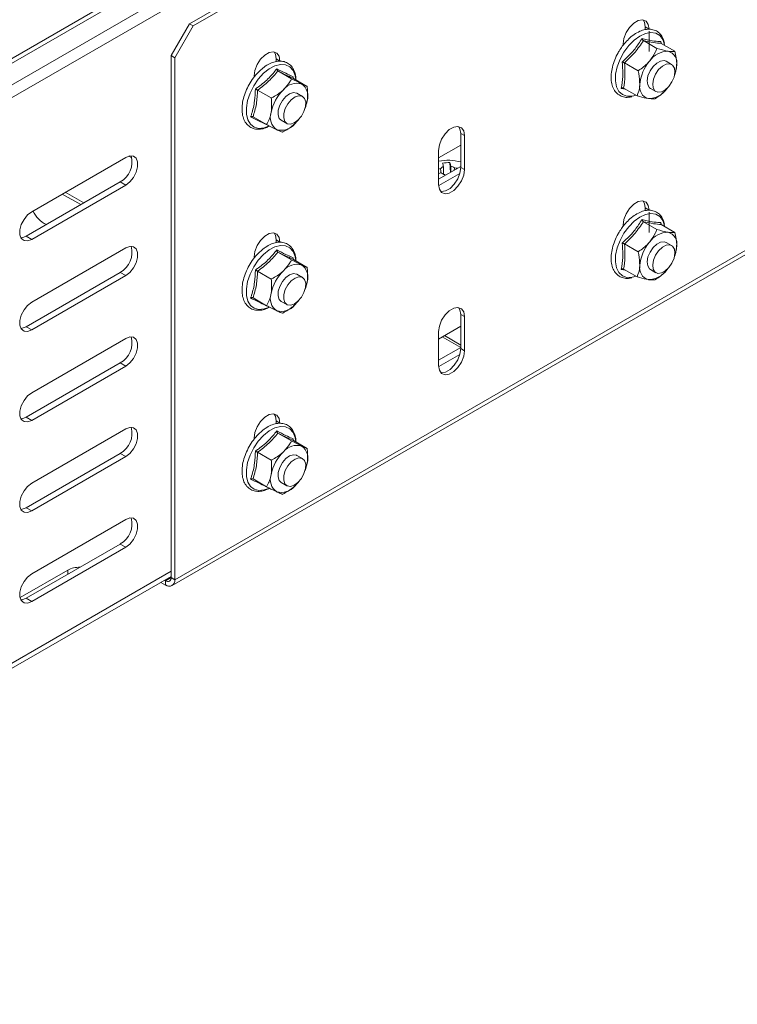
# Model space of a CAD drawing. Header units: millimetres. Extents: x -279 to 3721, y -878 to -13.
# Tile 15 of 26: x 2408 to 2545, y -878 to -689. Entities that reach past the tile are written whole.
import ezdxf

# ---------------------------------------------------------------- set-up
doc = ezdxf.new("R2010")
doc.units = ezdxf.units.MM

msp = doc.modelspace()

# ---------------------------------------------------------------- linework, layer by layer
at = {"color": 7, "linetype": 'Continuous', "lineweight": 15}
for p, q in [((2440.24, -690.03), (2645.3, -571.65)), ((2440.95, -690.44), (2646.01, -572.06)), ((2436.9, -797.73), (2649.03, -675.27)), ((2436.71, -696.15), (2440.24, -690.03)), ((2440.95, -690.44), (2437.41, -696.56)), ((2440.24, -690.03), (2440.95, -690.44)), ((2527.57, -691.18), (2527.57, -690.65)), ((2528.28, -695.35), (2528.28, -691.45)), ((2523.33, -693.92), (2523.33, -694.14)), ((2523.77, -693.62), (2523.63, -693.76)), ((2527.19, -693.28), (2529.79, -694.78)), ((2530.55, -693.45), (2530.58, -693.77)), ((2530.63, -693.82), (2533.24, -695.32)), ((2437.41, -696.56), (2436.71, -696.15)), ((2436.71, -696.15), (2436.71, -796.18)), ((2437.41, -696.56), (2437.41, -796.59)), ((2456.86, -697.28), (2456.86, -696.77)), ((2523.57, -697.55), (2526.17, -699.05)), ((2532.6, -697.85), (2531.54, -697.24)), ((2533.58, -697.97), (2533.33, -699.23)), ((2452.62, -700.03), (2452.62, -700.29)), ((2453.88, -698.9), (2453.71, -699.04)), ((2457.18, -699.09), (2459.79, -700.6)), ((2533.35, -699.37), (2533.39, -699.25)), ((2460.13, -700.2), (2460.12, -700.45)), ((2460.2, -700.54), (2462.8, -702.04)), ((2453.29, -702.76), (2455.9, -704.27)), ((2461.89, -703.97), (2460.83, -703.35)), ((2523.8, -702.59), (2522.95, -702.42)), ((2523.4, -702.36), (2526, -703.86)), ((2525.37, -703.85), (2525.76, -703.72)), ((2528.54, -702.43), (2529.61, -703.05)), ((2531.82, -702.34), (2531.68, -702.51)), ((2462.79, -704.84), (2462.48, -705.76)), ((2452.41, -707.87), (2455.02, -709.38)), ((2457.83, -708.55), (2458.89, -709.16)), ((2460.86, -708.65), (2460.4, -709.23)), ((2460.58, -709.05), (2460.59, -709.05)), ((2492.21, -717.59), (2492.21, -711.06)), ((2492.21, -713.31), (2487.97, -715.76)), ((2492.92, -718), (2492.92, -711.47)), ((2487.97, -714.33), (2487.97, -720.86)), ((2428.04, -715.65), (2410.01, -726.06)), ((2490.14, -716.66), (2490.22, -718.54)), ((2487.97, -719.84), (2492.21, -717.39)), ((2487.98, -721.06), (2492.05, -718.71)), ((2408.95, -730.75), (2426.98, -720.34)), ((2410.01, -731.36), (2428.04, -720.95)), ((2415.88, -722.67), (2419.42, -724.71)), ((2416.45, -722.34), (2419.99, -724.38)), ((2527.57, -725.88), (2527.57, -725.35)), ((2528.28, -730.05), (2528.28, -726.16)), ((2523.77, -728.32), (2523.63, -728.46)), ((2527.19, -727.98), (2529.79, -729.48)), ((2530.55, -728.15), (2530.58, -728.47)), ((2523.33, -728.62), (2523.33, -728.85)), ((2530.63, -728.52), (2533.24, -730.02)), ((2456.86, -731.98), (2456.86, -731.47)), ((2532.6, -732.55), (2531.54, -731.94)), ((2428.04, -733), (2410.01, -743.41)), ((2453.88, -733.61), (2453.71, -733.74)), ((2457.18, -733.8), (2459.79, -735.3)), ((2523.57, -732.25), (2526.17, -733.75)), ((2533.58, -732.67), (2533.33, -733.94)), ((2533.35, -734.07), (2533.39, -733.95)), ((2452.62, -734.74), (2452.62, -734.99)), ((2460.13, -734.9), (2460.12, -735.15)), ((2460.2, -735.24), (2462.8, -736.74)), ((2408.95, -748.1), (2426.98, -737.69)), ((2453.29, -737.46), (2455.9, -738.97)), ((2523.8, -737.29), (2522.95, -737.12)), ((2523.4, -737.06), (2526, -738.56)), ((2528.54, -737.14), (2529.61, -737.75)), ((2531.82, -737.05), (2531.68, -737.21)), ((2410.01, -748.72), (2428.04, -738.31)), ((2461.89, -738.67), (2460.83, -738.06)), ((2462.79, -739.54), (2462.48, -740.46)), ((2525.37, -738.55), (2525.76, -738.42)), ((2452.41, -742.58), (2455.02, -744.08)), ((2457.83, -743.25), (2458.89, -743.87)), ((2460.86, -743.35), (2460.4, -743.93)), ((2460.58, -743.75), (2460.59, -743.75)), ((2492.21, -752.3), (2492.21, -745.76)), ((2492.92, -752.7), (2492.92, -746.17)), ((2492.21, -748.01), (2487.97, -750.46)), ((2487.97, -749.03), (2487.97, -755.56)), ((2428.04, -750.35), (2410.01, -760.76)), ((2487.97, -754.54), (2492.21, -752.09)), ((2487.98, -755.76), (2492.05, -753.41)), ((2408.95, -765.45), (2426.98, -755.05)), ((2410.01, -766.07), (2428.04, -755.66)), ((2428.04, -767.7), (2410.01, -778.11)), ((2456.86, -766.68), (2456.86, -766.17)), ((2452.62, -769.44), (2452.62, -769.69)), ((2453.88, -768.31), (2453.71, -768.45)), ((2457.18, -768.5), (2459.79, -770)), ((2460.13, -769.6), (2460.12, -769.86)), ((2460.2, -769.94), (2462.8, -771.45)), ((2408.95, -782.81), (2426.98, -772.4)), ((2410.01, -783.42), (2428.04, -773.01)), ((2453.29, -772.17), (2455.9, -773.67)), ((2461.89, -773.37), (2460.83, -772.76)), ((2462.79, -774.25), (2462.48, -775.17)), ((2452.41, -777.28), (2455.02, -778.78)), ((2457.83, -777.96), (2458.89, -778.57)), ((2460.86, -778.06), (2460.4, -778.64)), ((2460.58, -778.46), (2460.59, -778.45)), ((2428.04, -785.05), (2410.01, -795.46)), ((2408.95, -800.16), (2426.98, -789.75)), ((2410.01, -800.77), (2428.04, -790.36)), ((2294.66, -877.97), (2436.71, -795.97)), ((2416.91, -794.75), (2407.78, -800.02)), ((2435.65, -797.61), (2434.76, -797.1)), ((2435.65, -796.79), (2435.46, -796.69))]:
    msp.add_line(p, q, dxfattribs=at)
at = {"color": 7, "linetype": 'Continuous', "lineweight": 0}
for p, q in [((2294.2, -761.34), (2541.69, -618.47)), ((2293.3, -762.77), (2540.79, -619.9)), ((2294.37, -766.3), (2541.86, -623.43)), ((2295.28, -768.24), (2542.77, -625.37)), ((2437.41, -796.59), (2649.55, -674.13)), ((2527.57, -690.65), (2528.28, -691.06)), ((2456.86, -696.77), (2457.57, -697.18)), ((2492.21, -711.06), (2492.92, -711.47)), ((2428.64, -715.39), (2429.2, -715.72)), ((2492.21, -717.59), (2492.92, -718)), ((2426.98, -720.34), (2428.04, -720.95)), ((2527.57, -725.35), (2528.28, -725.76)), ((2408.95, -730.75), (2410.01, -731.36)), ((2456.86, -731.47), (2457.57, -731.88)), ((2426.98, -737.69), (2428.04, -738.31)), ((2492.21, -745.76), (2492.92, -746.17)), ((2408.95, -748.1), (2410.01, -748.72)), ((2488.68, -750.05), (2492.21, -752.09)), ((2489.08, -749.82), (2492.21, -751.63)), ((2492.21, -752.3), (2492.92, -752.7)), ((2426.98, -755.05), (2428.04, -755.66)), ((2408.95, -765.45), (2410.01, -766.07)), ((2456.86, -766.17), (2457.57, -766.58)), ((2426.98, -772.4), (2428.04, -773.01)), ((2408.95, -782.81), (2410.01, -783.42)), ((2426.98, -789.75), (2428.04, -790.36)), ((2295.28, -876.6), (2436.71, -794.95)), ((2416.91, -795.57), (2416.91, -794.75)), ((2435.65, -796.79), (2436.71, -796.18)), ((2436.71, -796.18), (2437.41, -796.59)), ((2435.65, -797.61), (2435.65, -796.79)), ((2408.95, -800.16), (2410.01, -800.77))]:
    msp.add_line(p, q, dxfattribs=at)
at = {"color": 7, "linetype": 'Continuous', "lineweight": 15, "flags": 128}
for points in [[(2528.28, -691.06), (2528.13, -690.17), (2527.7, -689.56), (2527.04, -689.3), (2526.23, -689.42), (2525.37, -689.92), (2524.56, -690.73), (2523.91, -691.74), (2523.48, -692.85), (2523.33, -693.92)], [(2527.57, -690.65), (2527.42, -689.76), (2527.16, -689.31)], [(2457.57, -697.18), (2457.42, -696.28), (2456.99, -695.67), (2456.33, -695.42), (2455.52, -695.54), (2454.66, -696.04), (2453.85, -696.84), (2453.2, -697.86), (2452.77, -698.97), (2452.62, -700.03)], [(2456.86, -696.77), (2456.71, -695.88), (2456.45, -695.43)], [(2532.09, -702.05), (2531.38, -702.72), (2530.65, -703.1), (2529.97, -703.17), (2529.42, -702.91), (2529.08, -702.35), (2528.99, -701.57), (2529.14, -700.64), (2529.54, -699.7), (2530.12, -698.84), (2530.83, -698.18), (2531.56, -697.79), (2532.24, -697.72), (2532.79, -697.98), (2533.13, -698.54), (2533.22, -699.33), (2533.07, -700.25), (2532.67, -701.2), (2532.09, -702.05)], [(2531.54, -697.24), (2531.18, -697.11), (2530.5, -697.18), (2529.77, -697.57), (2529.06, -698.23)], [(2529.06, -698.23), (2528.48, -699.09), (2528.08, -700.03), (2527.92, -700.95), (2528.02, -701.74), (2528.36, -702.3), (2528.54, -702.43)], [(2461.03, -708.53), (2460.3, -709.06), (2459.58, -709.3), (2458.96, -709.2), (2458.51, -708.78), (2458.29, -708.1), (2458.32, -707.23), (2458.6, -706.28), (2459.1, -705.37), (2459.75, -704.6), (2460.48, -704.07), (2461.2, -703.83), (2461.83, -703.93), (2462.28, -704.35), (2462.5, -705.03), (2462.47, -705.9), (2462.18, -706.85), (2461.69, -707.76), (2461.03, -708.53)], [(2460.83, -703.35), (2460.77, -703.32), (2460.14, -703.22), (2459.42, -703.45), (2458.69, -703.99)], [(2458.69, -703.99), (2458.04, -704.76), (2457.54, -705.67), (2457.26, -706.62), (2457.23, -707.49), (2457.45, -708.17), (2457.83, -708.55)], [(2461.11, -708.46), (2460.83, -708.79), (2460.4, -709.23)], [(2492.92, -711.47), (2492.77, -710.58), (2492.34, -709.97), (2491.68, -709.71), (2490.88, -709.83), (2490.02, -710.33), (2489.21, -711.14), (2488.55, -712.15), (2488.12, -713.26), (2487.97, -714.33)], [(2492.21, -711.06), (2492.06, -710.17), (2491.81, -709.72)], [(2428.04, -720.95), (2428.83, -720.34), (2429.52, -719.48), (2430.03, -718.48), (2430.31, -717.46), (2430.31, -716.53), (2430.03, -715.83), (2429.52, -715.42), (2428.83, -715.35), (2428.04, -715.65)], [(2488.34, -717.81), (2488.12, -717.85), (2487.97, -717.88)], [(2487.97, -720.86), (2488.12, -721.75), (2488.55, -722.36), (2489.21, -722.62), (2490.02, -722.49), (2490.88, -722), (2491.68, -721.19), (2492.34, -720.17), (2492.77, -719.06), (2492.92, -718)], [(2488.38, -722.19), (2488.5, -722.21), (2489.31, -722.08), (2490.17, -721.59), (2490.98, -720.78), (2491.64, -719.76), (2492.06, -718.66), (2492.21, -717.59)], [(2489.17, -718.95), (2489.19, -719.11), (2489.19, -719.13)], [(2528.28, -725.76), (2528.13, -724.87), (2527.7, -724.26), (2527.04, -724), (2526.23, -724.13), (2525.37, -724.62), (2524.56, -725.43), (2523.91, -726.45), (2523.48, -727.56), (2523.33, -728.62)], [(2527.57, -725.35), (2527.42, -724.46), (2527.16, -724.02)], [(2410.01, -726.06), (2409.23, -726.67), (2408.54, -727.53), (2408.02, -728.53), (2407.75, -729.56), (2407.75, -730.48), (2408.02, -731.19), (2408.54, -731.6), (2409.23, -731.66), (2410.01, -731.36)], [(2457.57, -731.88), (2457.42, -730.99), (2456.99, -730.38), (2456.33, -730.12), (2455.52, -730.24), (2454.66, -730.74), (2453.85, -731.55), (2453.2, -732.56), (2452.77, -733.67), (2452.62, -734.74)], [(2456.86, -731.47), (2456.71, -730.58), (2456.45, -730.13)], [(2407.95, -731.06), (2408.17, -731.05), (2408.95, -730.75)], [(2531.54, -731.94), (2531.18, -731.81), (2530.5, -731.88), (2529.77, -732.27), (2529.06, -732.93)], [(2428.04, -738.31), (2428.83, -737.69), (2429.52, -736.83), (2430.03, -735.83), (2430.31, -734.81), (2430.31, -733.89), (2430.03, -733.18), (2429.52, -732.77), (2428.83, -732.71), (2428.04, -733)], [(2529.06, -732.93), (2528.48, -733.79), (2528.08, -734.73), (2527.92, -735.66), (2528.02, -736.44), (2528.36, -737), (2528.54, -737.14)], [(2532.09, -736.76), (2531.38, -737.42), (2530.65, -737.81), (2529.97, -737.88), (2529.42, -737.61), (2529.08, -737.06), (2528.99, -736.27), (2529.14, -735.35), (2529.54, -734.4), (2530.12, -733.55), (2530.83, -732.88), (2531.56, -732.49), (2532.24, -732.43), (2532.79, -732.69), (2533.13, -733.24), (2533.22, -734.03), (2533.07, -734.95), (2532.67, -735.9), (2532.09, -736.76)], [(2458.69, -738.69), (2458.04, -739.46), (2457.54, -740.38), (2457.26, -741.32), (2457.23, -742.19), (2457.45, -742.87), (2457.83, -743.25)], [(2461.03, -743.23), (2460.3, -743.77), (2459.58, -744), (2458.96, -743.9), (2458.51, -743.49), (2458.29, -742.8), (2458.32, -741.94), (2458.6, -740.99), (2459.1, -740.07), (2459.75, -739.3), (2460.48, -738.77), (2461.2, -738.54), (2461.83, -738.63), (2462.28, -739.05), (2462.5, -739.73), (2462.47, -740.6), (2462.18, -741.55), (2461.69, -742.46), (2461.03, -743.23)], [(2460.83, -738.06), (2460.77, -738.02), (2460.14, -737.92), (2459.42, -738.16), (2458.69, -738.69)], [(2410.01, -743.41), (2409.23, -744.02), (2408.54, -744.88), (2408.02, -745.88), (2407.75, -746.91), (2407.75, -747.83), (2408.02, -748.54), (2408.54, -748.95), (2409.23, -749.01), (2410.01, -748.72)], [(2461.11, -743.16), (2460.83, -743.49), (2460.4, -743.93)], [(2492.92, -746.17), (2492.77, -745.28), (2492.34, -744.67), (2491.68, -744.41), (2490.88, -744.54), (2490.02, -745.03), (2489.21, -745.84), (2488.55, -746.86), (2488.12, -747.97), (2487.97, -749.03)], [(2492.21, -745.76), (2492.06, -744.87), (2491.81, -744.43)], [(2407.95, -748.42), (2408.17, -748.4), (2408.95, -748.1)], [(2428.04, -755.66), (2428.83, -755.04), (2429.52, -754.18), (2430.03, -753.18), (2430.31, -752.16), (2430.31, -751.24), (2430.03, -750.53), (2429.52, -750.12), (2428.83, -750.06), (2428.04, -750.35)], [(2487.97, -755.56), (2488.12, -756.45), (2488.55, -757.06), (2489.21, -757.32), (2490.02, -757.2), (2490.88, -756.7), (2491.68, -755.89), (2492.34, -754.88), (2492.77, -753.77), (2492.92, -752.7)], [(2488.38, -756.9), (2488.5, -756.91), (2489.31, -756.79), (2490.17, -756.29), (2490.98, -755.49), (2491.64, -754.47), (2492.06, -753.36), (2492.21, -752.3)], [(2410.01, -760.76), (2409.23, -761.37), (2408.54, -762.23), (2408.02, -763.24), (2407.75, -764.26), (2407.75, -765.18), (2408.02, -765.89), (2408.54, -766.3), (2409.23, -766.36), (2410.01, -766.07)], [(2407.95, -765.77), (2408.17, -765.75), (2408.95, -765.45)], [(2457.57, -766.58), (2457.42, -765.69), (2456.99, -765.08), (2456.33, -764.82), (2455.52, -764.95), (2454.66, -765.44), (2453.85, -766.25), (2453.2, -767.27), (2452.77, -768.38), (2452.62, -769.44)], [(2456.86, -766.17), (2456.71, -765.28), (2456.45, -764.84)], [(2428.04, -773.01), (2428.83, -772.4), (2429.52, -771.54), (2430.03, -770.53), (2430.31, -769.51), (2430.31, -768.59), (2430.03, -767.88), (2429.52, -767.47), (2428.83, -767.41), (2428.04, -767.7)], [(2458.69, -773.39), (2458.04, -774.16), (2457.54, -775.08), (2457.26, -776.03), (2457.23, -776.89), (2457.45, -777.58), (2457.83, -777.96)], [(2461.03, -777.94), (2460.3, -778.47), (2459.58, -778.7), (2458.96, -778.61), (2458.51, -778.19), (2458.29, -777.51), (2458.32, -776.64), (2458.6, -775.69), (2459.1, -774.78), (2459.75, -774), (2460.48, -773.47), (2461.2, -773.24), (2461.83, -773.34), (2462.28, -773.75), (2462.5, -774.44), (2462.47, -775.3), (2462.18, -776.25), (2461.69, -777.17), (2461.03, -777.94)], [(2460.83, -772.76), (2460.77, -772.72), (2460.14, -772.63), (2459.42, -772.86), (2458.69, -773.39)], [(2410.01, -778.11), (2409.23, -778.72), (2408.54, -779.58), (2408.02, -780.59), (2407.75, -781.61), (2407.75, -782.53), (2408.02, -783.24), (2408.54, -783.65), (2409.23, -783.71), (2410.01, -783.42)], [(2461.11, -777.87), (2460.83, -778.19), (2460.4, -778.64)], [(2407.95, -783.12), (2408.17, -783.1), (2408.95, -782.81)], [(2428.04, -790.36), (2428.83, -789.75), (2429.52, -788.89), (2430.03, -787.89), (2430.31, -786.86), (2430.31, -785.94), (2430.03, -785.23), (2429.52, -784.82), (2428.83, -784.76), (2428.04, -785.05)], [(2410.01, -795.46), (2409.23, -796.08), (2408.54, -796.94), (2408.02, -797.94), (2407.75, -798.96), (2407.75, -799.88), (2408.02, -800.59), (2408.54, -801), (2409.23, -801.06), (2410.01, -800.77)], [(2407.95, -800.47), (2408.17, -800.45), (2408.95, -800.16)]]:
    msp.add_lwpolyline(points, dxfattribs=at)
at = {"color": 7, "linetype": 'Continuous', "lineweight": 0, "flags": 128}
for points in [[(2531.26, -694.14), (2531.25, -694.1), (2530.92, -693.08), (2530.35, -692.31), (2529.58, -691.84), (2528.65, -691.7), (2527.6, -691.88), (2526.51, -692.39), (2525.41, -693.19), (2524.38, -694.24)], [(2524.38, -694.24), (2523.47, -695.48), (2522.72, -696.85), (2522.18, -698.28), (2521.88, -699.68), (2521.84, -700.98), (2522.04, -702.11), (2522.5, -703.01), (2523.17, -703.63), (2524.03, -703.94), (2525.02, -703.92), (2525.37, -703.85)], [(2460.61, -700.77), (2460.48, -699.94), (2460.09, -698.98), (2459.46, -698.28), (2458.65, -697.89), (2457.69, -697.83), (2456.62, -698.09), (2455.52, -698.68), (2454.43, -699.54)], [(2454.43, -699.54), (2453.43, -700.65), (2452.55, -701.93), (2451.85, -703.32), (2451.37, -704.75), (2451.14, -706.13), (2451.15, -707.4), (2451.42, -708.48), (2451.94, -709.31), (2452.66, -709.86), (2453.55, -710.09), (2454.58, -709.99), (2455.38, -709.7)], [(2531.26, -728.84), (2531.25, -728.8), (2530.92, -727.78), (2530.35, -727.01), (2529.58, -726.54), (2528.65, -726.4), (2527.6, -726.58), (2526.51, -727.09), (2525.41, -727.89), (2524.38, -728.94)], [(2524.38, -728.94), (2523.47, -730.18), (2522.72, -731.55), (2522.18, -732.98), (2521.88, -734.38), (2521.84, -735.68), (2522.04, -736.81), (2522.5, -737.71), (2523.17, -738.34), (2524.03, -738.65), (2525.02, -738.63), (2525.37, -738.55)], [(2460.61, -735.48), (2460.48, -734.64), (2460.09, -733.68), (2459.46, -732.98), (2458.65, -732.59), (2457.69, -732.53), (2456.62, -732.8), (2455.52, -733.38), (2454.43, -734.25)], [(2454.43, -734.25), (2453.43, -735.35), (2452.55, -736.63), (2451.85, -738.03), (2451.37, -739.45), (2451.14, -740.83), (2451.15, -742.1), (2451.42, -743.18), (2451.94, -744.02), (2452.66, -744.56), (2453.55, -744.79), (2454.58, -744.69), (2455.38, -744.4)], [(2460.61, -770.18), (2460.48, -769.35), (2460.09, -768.38), (2459.46, -767.69), (2458.65, -767.3), (2457.69, -767.23), (2456.62, -767.5), (2455.52, -768.08), (2454.43, -768.95)], [(2454.43, -768.95), (2453.43, -770.05), (2452.55, -771.34), (2451.85, -772.73), (2451.37, -774.15), (2451.14, -775.54), (2451.15, -776.8), (2451.42, -777.88), (2451.94, -778.72), (2452.66, -779.27), (2453.55, -779.49), (2454.58, -779.39), (2455.38, -779.11)]]:
    msp.add_lwpolyline(points, dxfattribs=at)
at = {"color": 7, "linetype": 'Continuous', "lineweight": 15}
for centre, radius, start, end in [((2531.95, -699.59), 4.29, 90.1145, 145.5459), ((2531.32, -697.51), 2.3, 348.4929, 74.3742), ((2534.32, -702.3), 7.83, 139.014, 175.6362), ((2526.87, -697.62), 6.71, 338.1326, 356.9818), ((2460.84, -704.75), 3.31, 74.6095, 141.1266), ((2460.04, -703.92), 2.9, 341.5181, 54.5264), ((2528.77, -702.16), 2.3, 168.493, 254.3741), ((2463.93, -708.6), 8.19, 133.723, 169.2251), ((2528.14, -700.08), 4.29, 270.1143, 325.5461), ((2455.55, -703.55), 7.35, 338.5744, 349.8982), ((2458.63, -707.98), 2.9, 161.5183, 234.5255), ((2457.83, -707.15), 3.31, 254.61, 321.1263), ((2424.94, -716.57), 4.29, 298.4612, 16.6992), ((2489.73, -725.88), 9.67, 75.1323, 100.5015), ((2490, -726.6), 9.95, 89.209, 97.3694), ((2481.81, -718.87), 7.24, 11.5539, 17.1144), ((2483.22, -718.78), 7.24, 11.5534, 17.1149), ((2490.52, -730.73), 12.27, 99.565, 101.9761), ((2489.29, -718.57), 1.21, 108.7075, 141.6548), ((2489.5, -717.37), 1.62, 231.158, 258.2357), ((2489.98, -718.92), 1.62, 51.1585, 78.2366), ((2490.37, -729.35), 11.7, 83.7378, 86.9393), ((2415.26, -723.54), 5.54, 205.435, 244.0009), ((2531.95, -734.29), 4.29, 90.1145, 145.5459), ((2531.32, -732.21), 2.3, 348.4929, 74.3742), ((2534.32, -737), 7.83, 139.014, 175.6362), ((2424.94, -733.92), 4.29, 298.4611, 16.6993), ((2526.87, -732.32), 6.71, 338.1326, 356.9818), ((2463.93, -743.3), 8.19, 133.7231, 169.225), ((2460.84, -739.45), 3.31, 74.6097, 141.1265), ((2460.04, -738.62), 2.9, 341.5182, 54.5264), ((2528.77, -736.86), 2.3, 168.493, 254.3741), ((2528.14, -734.78), 4.29, 270.1144, 325.546), ((2455.55, -738.25), 7.35, 338.5744, 349.8983), ((2458.63, -742.69), 2.9, 161.5183, 234.5254), ((2457.83, -741.86), 3.31, 254.61, 321.1262), ((2424.94, -751.27), 4.29, 298.4611, 16.6993), ((2424.94, -768.62), 4.29, 298.4611, 16.6993), ((2460.84, -774.16), 3.31, 74.6096, 141.1266), ((2460.04, -773.33), 2.9, 341.5182, 54.5264), ((2463.93, -778), 8.19, 133.7231, 169.225), ((2455.55, -772.96), 7.35, 338.5744, 349.8982), ((2458.63, -777.39), 2.9, 161.5183, 234.5255), ((2457.83, -776.56), 3.31, 254.61, 321.1262), ((2424.94, -785.97), 4.29, 298.4611, 16.6993), ((2419.15, -799.05), 4.85, 88.6054, 117.567), ((2436.06, -796.28), 0.655, 230.7975, 9.2136), ((2436.34, -796.76), 1.09, 230.7972, 9.2137)]:
    msp.add_arc(centre, radius, start, end, dxfattribs=at)
for points, knots in [([(2531.25, -693.77), (2531.18, -693.47), (2531.02, -692.8), (2530.48, -692), (2529.72, -691.38), (2528.8, -691.08), (2527.81, -691.07), (2526.76, -691.34), (2525.69, -691.89), (2524.66, -692.65), (2524.05, -693.31), (2523.77, -693.62)], [0, 0, 0, 0, 0.095047, 0.21385, 0.328415, 0.439126, 0.549355, 0.662555, 0.779312, 0.897736, 1, 1, 1, 1]), ([(2523.63, -693.76), (2523.47, -693.95), (2523.08, -694.43), (2522.75, -694.97), (2522.56, -695.29)], [0, 0, 0, 0, 0.416501, 1, 1, 1, 1]), ([(2527.19, -693.28), (2527.16, -693.26), (2527.11, -693.22), (2527.03, -693.12), (2526.97, -693.01), (2526.94, -692.92), (2526.93, -692.88), (2526.93, -692.88)], [0, 0, 0, 0, 0.236178, 0.471381, 0.732464, 0.992089, 1, 1, 1, 1]), ([(2530.63, -693.82), (2530.61, -693.8), (2530.56, -693.76), (2530.52, -693.67), (2530.52, -693.56), (2530.54, -693.49), (2530.55, -693.45), (2530.55, -693.45)], [0, 0, 0, 0, 0.236175, 0.471378, 0.732462, 0.992086, 1, 1, 1, 1]), ([(2522.56, -695.29), (2522.49, -695.4), (2522.14, -695.92), (2521.68, -696.96), (2521.23, -698.34), (2521, -699.7), (2521.01, -700.98), (2521.26, -702.11), (2521.77, -703.05), (2522.49, -703.74), (2523.38, -704.1), (2524.22, -704.2), (2524.77, -704.07), (2524.99, -704.02)], [0, 0, 0, 0, 0.0266572, 0.1292004, 0.2319339, 0.3350759, 0.4388458, 0.5432399, 0.6469139, 0.7473895, 0.8440416, 0.9395858, 1, 1, 1, 1]), ([(2529.79, -694.78), (2529.71, -695), (2529.37, -695.82), (2528.82, -696.59), (2528.41, -697.16)], [0, 0, 0, 0, 0.263253, 1, 1, 1, 1]), ([(2529.79, -694.78), (2530.5, -694.97), (2531.28, -695.19), (2531.88, -695.29), (2531.94, -695.3)], [0, 0, 0, 0, 0.896038, 1, 1, 1, 1]), ([(2531.94, -695.3), (2532.36, -695.34), (2532.88, -695.39), (2533.18, -695.33), (2533.24, -695.32)], [0, 0, 0, 0, 0.801462, 1, 1, 1, 1]), ([(2533.24, -695.32), (2533.41, -696.14), (2533.6, -697.06), (2533.58, -697.88), (2533.58, -697.97)], [0, 0, 0, 0, 0.896037, 1, 1, 1, 1]), ([(2460.66, -700.9), (2460.64, -700.55), (2460.6, -699.79), (2460.24, -698.8), (2459.64, -697.96), (2458.83, -697.42), (2457.9, -697.17), (2456.89, -697.22), (2455.84, -697.55), (2454.81, -698.1), (2454.17, -698.65), (2453.88, -698.9)], [0, 0, 0, 0, 0.099921, 0.219653, 0.337362, 0.450534, 0.560526, 0.670703, 0.784279, 0.901114, 1, 1, 1, 1]), ([(2523.57, -697.55), (2523.54, -697.53), (2523.48, -697.5), (2523.36, -697.45), (2523.24, -697.4), (2523.17, -697.38), (2523.13, -697.37), (2523.13, -697.37)], [0, 0, 0, 0, 0.236192, 0.471399, 0.73248, 0.99209, 1, 1, 1, 1]), ([(2528.41, -697.16), (2528.31, -697.27), (2527.7, -697.96), (2526.91, -698.58), (2526.2, -699.03), (2526.17, -699.05)], [0, 0, 0, 0, 0.148487, 0.965573, 1, 1, 1, 1]), ([(2453.71, -699.04), (2453.53, -699.22), (2453.02, -699.72), (2452.25, -700.7), (2451.47, -701.99), (2450.86, -703.35), (2450.45, -704.74), (2450.27, -706.08), (2450.33, -707.34), (2450.64, -708.44), (2451.19, -709.33), (2451.95, -709.95), (2452.86, -710.27), (2453.84, -710.28), (2454.76, -710.08), (2455.33, -709.77), (2455.56, -709.65)], [0, 0, 0, 0, 0.04067, 0.117648, 0.1946, 0.271591, 0.34875, 0.426253, 0.504248, 0.582622, 0.660111, 0.734886, 0.807084, 0.878889, 0.952567, 1, 1, 1, 1]), ([(2457.18, -699.09), (2457.16, -699.07), (2457.1, -699.03), (2457.03, -698.93), (2456.99, -698.81), (2456.97, -698.73), (2456.96, -698.68), (2456.96, -698.68)], [0, 0, 0, 0, 0.23618, 0.471386, 0.732465, 0.992099, 1, 1, 1, 1]), ([(2526.51, -701.7), (2526.48, -701.01), (2526.44, -700.14), (2526.22, -699.23), (2526.17, -699.05)], [0, 0, 0, 0, 0.801464, 1, 1, 1, 1]), ([(2459.79, -700.6), (2459.69, -700.79), (2459.31, -701.52), (2458.71, -702.18), (2458.27, -702.68)], [0, 0, 0, 0, 0.263256, 1, 1, 1, 1]), ([(2459.79, -700.6), (2460.43, -700.92), (2461.14, -701.28), (2461.67, -701.54), (2461.72, -701.56)], [0, 0, 0, 0, 0.896041, 1, 1, 1, 1]), ([(2460.2, -700.54), (2460.17, -700.52), (2460.12, -700.48), (2460.09, -700.39), (2460.09, -700.3), (2460.11, -700.23), (2460.13, -700.2), (2460.13, -700.2)], [0, 0, 0, 0, 0.236188, 0.471386, 0.732502, 0.992132, 1, 1, 1, 1]), ([(2461.72, -701.56), (2462.08, -701.73), (2462.52, -701.93), (2462.76, -702.02), (2462.8, -702.04)], [0, 0, 0, 0, 0.801466, 1, 1, 1, 1]), ([(2526, -703.86), (2526.22, -703.27), (2526.47, -702.6), (2526.51, -701.79), (2526.51, -701.7)], [0, 0, 0, 0, 0.896037, 1, 1, 1, 1]), ([(2453.29, -702.76), (2453.26, -702.74), (2453.2, -702.71), (2453.09, -702.65), (2452.98, -702.59), (2452.91, -702.55), (2452.87, -702.54), (2452.87, -702.54)], [0, 0, 0, 0, 0.236175, 0.471384, 0.732484, 0.992119, 1, 1, 1, 1]), ([(2458.27, -702.68), (2458.17, -702.77), (2457.51, -703.36), (2456.67, -703.88), (2455.93, -704.25), (2455.9, -704.27)], [0, 0, 0, 0, 0.148484, 0.965567, 1, 1, 1, 1]), ([(2462.8, -702.04), (2462.87, -702.9), (2462.94, -703.87), (2462.8, -704.75), (2462.79, -704.84)], [0, 0, 0, 0, 0.89604, 1, 1, 1, 1]), ([(2522.95, -702.42), (2522.95, -702.42), (2522.99, -702.39), (2523.06, -702.35), (2523.19, -702.32), (2523.3, -702.32), (2523.36, -702.34), (2523.4, -702.36)], [0, 0, 0, 0, 0.007891, 0.267523, 0.528615, 0.763813, 1, 1, 1, 1]), ([(2528.15, -704.38), (2527.62, -704.27), (2526.96, -704.14), (2526.16, -703.91), (2526, -703.86)], [0, 0, 0, 0, 0.801462, 1, 1, 1, 1]), ([(2531.68, -702.51), (2531.59, -702.62), (2530.97, -703.31), (2530.18, -703.93), (2529.47, -704.38), (2529.45, -704.4)], [0, 0, 0, 0, 0.148486, 0.965565, 1, 1, 1, 1]), ([(2455.88, -707.07), (2455.94, -706.33), (2456.02, -705.42), (2455.92, -704.46), (2455.9, -704.27)], [0, 0, 0, 0, 0.801464, 1, 1, 1, 1]), ([(2529.45, -704.4), (2529.13, -704.43), (2528.79, -704.47), (2528.21, -704.38), (2528.15, -704.38)], [0, 0, 0, 0, 0.896042, 1, 1, 1, 1]), ([(2455.02, -709.38), (2455.34, -708.74), (2455.71, -708.02), (2455.86, -707.16), (2455.88, -707.07)], [0, 0, 0, 0, 0.8960373, 1, 1, 1, 1]), ([(2451.95, -707.91), (2451.95, -707.9), (2451.99, -707.88), (2452.07, -707.85), (2452.2, -707.83), (2452.32, -707.83), (2452.38, -707.86), (2452.41, -707.87)], [0, 0, 0, 0, 0.007924, 0.267543, 0.52861, 0.763828, 1, 1, 1, 1]), ([(2456.95, -710.34), (2456.48, -710.11), (2455.89, -709.82), (2455.16, -709.45), (2455.02, -709.38)], [0, 0, 0, 0, 0.80146, 1, 1, 1, 1]), ([(2460.4, -709.23), (2460.3, -709.32), (2459.64, -709.92), (2458.8, -710.43), (2458.06, -710.8), (2458.03, -710.82)], [0, 0, 0, 0, 0.148484, 0.965567, 1, 1, 1, 1]), ([(2458.03, -710.82), (2457.78, -710.72), (2457.5, -710.61), (2457, -710.37), (2456.95, -710.34)], [0, 0, 0, 0, 0.896036, 1, 1, 1, 1]), ([(2488.42, -718.64), (2488.4, -718.47), (2488.37, -718.19), (2488.35, -717.92), (2488.34, -717.81)], [0, 0, 0, 0, 0.631053, 1, 1, 1, 1]), ([(2488.9, -717.42), (2488.9, -717.53), (2488.91, -718.01), (2488.91, -718.5), (2488.91, -718.88)], [0, 0, 0, 0, 0.222945, 1, 1, 1, 1]), ([(2490.32, -718.48), (2490.32, -718.21), (2490.32, -717.83), (2490.31, -717.44), (2490.31, -717.34)], [0, 0, 0, 0, 0.7155514, 1, 1, 1, 1]), ([(2491, -717.66), (2490.99, -717.76), (2490.98, -717.92), (2490.96, -718.07), (2490.96, -718.12)], [0, 0, 0, 0, 0.6809574, 1, 1, 1, 1]), ([(2531.25, -728.48), (2531.18, -728.18), (2531.02, -727.51), (2530.48, -726.7), (2529.72, -726.09), (2528.8, -725.78), (2527.81, -725.77), (2526.76, -726.04), (2525.69, -726.6), (2524.66, -727.35), (2524.05, -728.01), (2523.77, -728.32)], [0, 0, 0, 0, 0.095047, 0.21385, 0.328414, 0.439126, 0.549355, 0.662555, 0.779312, 0.897736, 1, 1, 1, 1]), ([(2527.19, -727.98), (2527.16, -727.96), (2527.11, -727.92), (2527.03, -727.82), (2526.97, -727.71), (2526.94, -727.62), (2526.93, -727.58), (2526.93, -727.58)], [0, 0, 0, 0, 0.236179, 0.471383, 0.732464, 0.992091, 1, 1, 1, 1]), ([(2530.63, -728.52), (2530.61, -728.5), (2530.56, -728.46), (2530.52, -728.37), (2530.52, -728.26), (2530.54, -728.19), (2530.55, -728.15), (2530.55, -728.15)], [0, 0, 0, 0, 0.236175, 0.471378, 0.732461, 0.992084, 1, 1, 1, 1]), ([(2522.56, -729.99), (2522.49, -730.1), (2522.14, -730.63), (2521.68, -731.67), (2521.23, -733.04), (2521, -734.4), (2521.01, -735.68), (2521.26, -736.82), (2521.77, -737.76), (2522.49, -738.44), (2523.38, -738.81), (2524.22, -738.9), (2524.77, -738.77), (2524.99, -738.72)], [0, 0, 0, 0, 0.026657, 0.129201, 0.231934, 0.335076, 0.438846, 0.54324, 0.646914, 0.74739, 0.844042, 0.939586, 1, 1, 1, 1]), ([(2523.63, -728.46), (2523.47, -728.66), (2523.08, -729.13), (2522.75, -729.68), (2522.56, -729.99)], [0, 0, 0, 0, 0.416502, 1, 1, 1, 1]), ([(2529.79, -729.48), (2529.71, -729.7), (2529.37, -730.53), (2528.82, -731.3), (2528.41, -731.86)], [0, 0, 0, 0, 0.263253, 1, 1, 1, 1]), ([(2529.79, -729.48), (2530.5, -729.68), (2531.28, -729.89), (2531.88, -729.99), (2531.94, -730)], [0, 0, 0, 0, 0.896038, 1, 1, 1, 1]), ([(2531.94, -730), (2532.36, -730.04), (2532.88, -730.09), (2533.18, -730.03), (2533.24, -730.02)], [0, 0, 0, 0, 0.801462, 1, 1, 1, 1]), ([(2533.24, -730.02), (2533.41, -730.84), (2533.6, -731.76), (2533.58, -732.59), (2533.58, -732.67)], [0, 0, 0, 0, 0.896037, 1, 1, 1, 1]), ([(2460.66, -735.6), (2460.64, -735.26), (2460.6, -734.49), (2460.24, -733.5), (2459.64, -732.67), (2458.83, -732.12), (2457.9, -731.88), (2456.89, -731.92), (2455.84, -732.25), (2454.81, -732.81), (2454.17, -733.35), (2453.88, -733.61)], [0, 0, 0, 0, 0.0999205, 0.2196528, 0.3373615, 0.4505336, 0.5605257, 0.6707027, 0.7842793, 0.9011141, 1, 1, 1, 1]), ([(2523.57, -732.25), (2523.54, -732.23), (2523.48, -732.2), (2523.36, -732.15), (2523.24, -732.1), (2523.17, -732.08), (2523.13, -732.07), (2523.13, -732.07)], [0, 0, 0, 0, 0.236192, 0.471399, 0.73248, 0.99209, 1, 1, 1, 1]), ([(2528.41, -731.86), (2528.31, -731.97), (2527.7, -732.67), (2526.91, -733.28), (2526.2, -733.73), (2526.17, -733.75)], [0, 0, 0, 0, 0.148487, 0.965573, 1, 1, 1, 1]), ([(2453.71, -733.74), (2453.53, -733.92), (2453.02, -734.42), (2452.25, -735.41), (2451.47, -736.69), (2450.86, -738.06), (2450.45, -739.44), (2450.27, -740.79), (2450.33, -742.04), (2450.64, -743.14), (2451.19, -744.03), (2451.95, -744.65), (2452.86, -744.97), (2453.84, -744.98), (2454.76, -744.78), (2455.33, -744.47), (2455.56, -744.35)], [0, 0, 0, 0, 0.04067, 0.117648, 0.1946, 0.271591, 0.34875, 0.426253, 0.504248, 0.582622, 0.660111, 0.734886, 0.807084, 0.878889, 0.952567, 1, 1, 1, 1]), ([(2457.18, -733.8), (2457.16, -733.78), (2457.1, -733.74), (2457.03, -733.63), (2456.99, -733.52), (2456.97, -733.43), (2456.96, -733.38), (2456.96, -733.38)], [0, 0, 0, 0, 0.236182, 0.471381, 0.732471, 0.992093, 1, 1, 1, 1]), ([(2526.51, -736.4), (2526.48, -735.71), (2526.44, -734.85), (2526.22, -733.93), (2526.17, -733.75)], [0, 0, 0, 0, 0.801463, 1, 1, 1, 1]), ([(2459.79, -735.3), (2459.69, -735.49), (2459.31, -736.22), (2458.71, -736.89), (2458.27, -737.38)], [0, 0, 0, 0, 0.263255, 1, 1, 1, 1]), ([(2459.79, -735.3), (2460.43, -735.62), (2461.14, -735.99), (2461.67, -736.24), (2461.72, -736.27)], [0, 0, 0, 0, 0.896043, 1, 1, 1, 1]), ([(2460.2, -735.24), (2460.17, -735.22), (2460.12, -735.18), (2460.09, -735.1), (2460.09, -735), (2460.11, -734.93), (2460.13, -734.9), (2460.13, -734.9)], [0, 0, 0, 0, 0.236189, 0.471385, 0.732502, 0.99213, 1, 1, 1, 1]), ([(2453.29, -737.46), (2453.26, -737.45), (2453.2, -737.41), (2453.09, -737.35), (2452.98, -737.29), (2452.91, -737.26), (2452.87, -737.24), (2452.87, -737.24)], [0, 0, 0, 0, 0.236176, 0.471389, 0.732487, 0.992119, 1, 1, 1, 1]), ([(2458.27, -737.38), (2458.17, -737.47), (2457.51, -738.07), (2456.67, -738.58), (2455.93, -738.95), (2455.9, -738.97)], [0, 0, 0, 0, 0.148483, 0.965567, 1, 1, 1, 1]), ([(2461.72, -736.27), (2462.08, -736.43), (2462.52, -736.64), (2462.76, -736.72), (2462.8, -736.74)], [0, 0, 0, 0, 0.801466, 1, 1, 1, 1]), ([(2462.8, -736.74), (2462.87, -737.61), (2462.94, -738.57), (2462.8, -739.45), (2462.79, -739.54)], [0, 0, 0, 0, 0.8960387, 1, 1, 1, 1]), ([(2522.95, -737.12), (2522.95, -737.12), (2522.99, -737.1), (2523.06, -737.06), (2523.19, -737.02), (2523.3, -737.02), (2523.36, -737.05), (2523.4, -737.06)], [0, 0, 0, 0, 0.007892, 0.267524, 0.528615, 0.763813, 1, 1, 1, 1]), ([(2526, -738.56), (2526.22, -737.97), (2526.47, -737.3), (2526.51, -736.49), (2526.51, -736.4)], [0, 0, 0, 0, 0.896037, 1, 1, 1, 1]), ([(2531.68, -737.21), (2531.59, -737.32), (2530.97, -738.02), (2530.18, -738.63), (2529.47, -739.09), (2529.45, -739.1)], [0, 0, 0, 0, 0.148486, 0.965565, 1, 1, 1, 1]), ([(2455.88, -741.77), (2455.94, -741.03), (2456.02, -740.12), (2455.92, -739.16), (2455.9, -738.97)], [0, 0, 0, 0, 0.8014637, 1, 1, 1, 1]), ([(2528.15, -739.08), (2527.62, -738.97), (2526.96, -738.84), (2526.16, -738.61), (2526, -738.56)], [0, 0, 0, 0, 0.801462, 1, 1, 1, 1]), ([(2529.45, -739.1), (2529.13, -739.14), (2528.79, -739.17), (2528.21, -739.09), (2528.15, -739.08)], [0, 0, 0, 0, 0.896042, 1, 1, 1, 1]), ([(2451.95, -742.61), (2451.95, -742.61), (2451.99, -742.59), (2452.07, -742.55), (2452.2, -742.53), (2452.32, -742.54), (2452.38, -742.56), (2452.41, -742.58)], [0, 0, 0, 0, 0.007922, 0.267543, 0.528611, 0.763828, 1, 1, 1, 1]), ([(2455.02, -744.08), (2455.34, -743.44), (2455.71, -742.73), (2455.86, -741.86), (2455.88, -741.77)], [0, 0, 0, 0, 0.896036, 1, 1, 1, 1]), ([(2456.95, -745.05), (2456.48, -744.82), (2455.89, -744.53), (2455.16, -744.15), (2455.02, -744.08)], [0, 0, 0, 0, 0.801459, 1, 1, 1, 1]), ([(2458.03, -745.52), (2457.78, -745.42), (2457.5, -745.31), (2457, -745.07), (2456.95, -745.05)], [0, 0, 0, 0, 0.896035, 1, 1, 1, 1]), ([(2460.4, -743.93), (2460.3, -744.02), (2459.64, -744.62), (2458.8, -745.13), (2458.06, -745.51), (2458.03, -745.52)], [0, 0, 0, 0, 0.148484, 0.965567, 1, 1, 1, 1]), ([(2460.66, -770.31), (2460.64, -769.96), (2460.6, -769.2), (2460.24, -768.21), (2459.64, -767.37), (2458.83, -766.82), (2457.9, -766.58), (2456.89, -766.63), (2455.84, -766.96), (2454.81, -767.51), (2454.17, -768.06), (2453.88, -768.31)], [0, 0, 0, 0, 0.099921, 0.219653, 0.337362, 0.450534, 0.560526, 0.670703, 0.784279, 0.901114, 1, 1, 1, 1]), ([(2453.71, -768.45), (2453.53, -768.62), (2453.02, -769.13), (2452.25, -770.11), (2451.47, -771.39), (2450.86, -772.76), (2450.45, -774.14), (2450.27, -775.49), (2450.33, -776.74), (2450.64, -777.84), (2451.19, -778.74), (2451.95, -779.36), (2452.86, -779.67), (2453.84, -779.69), (2454.76, -779.49), (2455.33, -779.18), (2455.56, -779.06)], [0, 0, 0, 0, 0.04067, 0.117648, 0.1946, 0.271591, 0.34875, 0.426253, 0.504248, 0.582622, 0.660111, 0.734886, 0.807084, 0.878889, 0.952567, 1, 1, 1, 1]), ([(2457.18, -768.5), (2457.16, -768.48), (2457.1, -768.44), (2457.03, -768.34), (2456.99, -768.22), (2456.97, -768.13), (2456.96, -768.09), (2456.96, -768.09)], [0, 0, 0, 0, 0.23618, 0.471381, 0.732466, 0.992093, 1, 1, 1, 1]), ([(2460.2, -769.94), (2460.17, -769.92), (2460.12, -769.88), (2460.09, -769.8), (2460.09, -769.7), (2460.11, -769.64), (2460.13, -769.6), (2460.13, -769.6)], [0, 0, 0, 0, 0.236189, 0.471386, 0.732502, 0.99213, 1, 1, 1, 1]), ([(2459.79, -770), (2459.69, -770.19), (2459.31, -770.92), (2458.71, -771.59), (2458.27, -772.08)], [0, 0, 0, 0, 0.2632553, 1, 1, 1, 1]), ([(2459.79, -770), (2460.43, -770.33), (2461.14, -770.69), (2461.67, -770.94), (2461.72, -770.97)], [0, 0, 0, 0, 0.896042, 1, 1, 1, 1]), ([(2461.72, -770.97), (2462.08, -771.13), (2462.52, -771.34), (2462.76, -771.43), (2462.8, -771.45)], [0, 0, 0, 0, 0.801466, 1, 1, 1, 1]), ([(2462.8, -771.45), (2462.87, -772.31), (2462.94, -773.28), (2462.8, -774.15), (2462.79, -774.25)], [0, 0, 0, 0, 0.896038, 1, 1, 1, 1]), ([(2453.29, -772.17), (2453.26, -772.15), (2453.2, -772.12), (2453.09, -772.05), (2452.98, -772), (2452.91, -771.96), (2452.87, -771.94), (2452.87, -771.94)], [0, 0, 0, 0, 0.236176, 0.471387, 0.732484, 0.992119, 1, 1, 1, 1]), ([(2455.88, -776.47), (2455.94, -775.74), (2456.02, -774.82), (2455.92, -773.86), (2455.9, -773.67)], [0, 0, 0, 0, 0.801463, 1, 1, 1, 1]), ([(2458.27, -772.08), (2458.17, -772.17), (2457.51, -772.77), (2456.67, -773.28), (2455.93, -773.66), (2455.9, -773.67)], [0, 0, 0, 0, 0.148484, 0.965567, 1, 1, 1, 1]), ([(2451.95, -777.31), (2451.95, -777.31), (2451.99, -777.29), (2452.07, -777.26), (2452.2, -777.23), (2452.32, -777.24), (2452.38, -777.27), (2452.41, -777.28)], [0, 0, 0, 0, 0.007922, 0.267543, 0.528611, 0.763828, 1, 1, 1, 1]), ([(2455.02, -778.78), (2455.34, -778.14), (2455.71, -777.43), (2455.86, -776.56), (2455.88, -776.47)], [0, 0, 0, 0, 0.896037, 1, 1, 1, 1]), ([(2456.95, -779.75), (2456.48, -779.52), (2455.89, -779.23), (2455.16, -778.86), (2455.02, -778.78)], [0, 0, 0, 0, 0.801459, 1, 1, 1, 1]), ([(2460.4, -778.64), (2460.3, -778.73), (2459.64, -779.32), (2458.8, -779.84), (2458.06, -780.21), (2458.03, -780.23)], [0, 0, 0, 0, 0.148484, 0.965567, 1, 1, 1, 1]), ([(2458.03, -780.23), (2457.78, -780.13), (2457.5, -780.02), (2457, -779.77), (2456.95, -779.75)], [0, 0, 0, 0, 0.8960351, 1, 1, 1, 1])]:
    msp.add_open_spline(points, degree=3, knots=knots, dxfattribs=at)
at = {"color": 7, "linetype": 'Continuous', "lineweight": 0}
for points, knots in [([(2523.13, -697.37), (2523.31, -697.21), (2524.2, -696.42), (2525.59, -694.97), (2526.51, -693.54), (2526.93, -692.88)], [0, 0, 0, 0, 0.118081, 0.592257, 1, 1, 1, 1]), ([(2527.19, -693.28), (2526.69, -694.03), (2525.67, -695.56), (2524.28, -696.88), (2523.57, -697.55)], [0, 0, 0, 0, 0.492149, 1, 1, 1, 1]), ([(2526.93, -692.88), (2527.1, -692.92), (2527.95, -693.12), (2529.28, -693.39), (2530.15, -693.43), (2530.55, -693.45)], [0, 0, 0, 0, 0.118082, 0.592258, 1, 1, 1, 1]), ([(2530.63, -693.82), (2530.16, -693.78), (2529.2, -693.71), (2527.87, -693.42), (2527.19, -693.28)], [0, 0, 0, 0, 0.492149, 1, 1, 1, 1]), ([(2522.95, -702.42), (2522.98, -702.24), (2523.17, -701.33), (2523.35, -699.68), (2523.2, -698.1), (2523.13, -697.37)], [0, 0, 0, 0, 0.118083, 0.592258, 1, 1, 1, 1]), ([(2523.57, -697.55), (2523.63, -698.39), (2523.76, -700.1), (2523.52, -701.6), (2523.4, -702.36)], [0, 0, 0, 0, 0.492148, 1, 1, 1, 1]), ([(2452.87, -702.54), (2453.06, -702.4), (2454.01, -701.74), (2455.5, -700.51), (2456.5, -699.26), (2456.96, -698.68)], [0, 0, 0, 0, 0.118082, 0.592259, 1, 1, 1, 1]), ([(2457.18, -699.09), (2456.64, -699.75), (2455.53, -701.08), (2454.05, -702.19), (2453.29, -702.76)], [0, 0, 0, 0, 0.492146, 1, 1, 1, 1]), ([(2456.96, -698.68), (2457.12, -698.76), (2457.88, -699.15), (2459.04, -699.73), (2459.79, -700.05), (2460.13, -700.2)], [0, 0, 0, 0, 0.118084, 0.59226, 1, 1, 1, 1]), ([(2460.2, -700.54), (2459.8, -700.35), (2458.98, -699.98), (2457.79, -699.39), (2457.18, -699.09)], [0, 0, 0, 0, 0.492147, 1, 1, 1, 1]), ([(2451.95, -707.91), (2452.02, -707.71), (2452.35, -706.75), (2452.77, -704.99), (2452.84, -703.31), (2452.87, -702.54)], [0, 0, 0, 0, 0.118084, 0.592258, 1, 1, 1, 1]), ([(2453.29, -702.76), (2453.24, -703.65), (2453.14, -705.47), (2452.66, -707.06), (2452.41, -707.87)], [0, 0, 0, 0, 0.492148, 1, 1, 1, 1]), ([(2455, -709.37), (2454.95, -709.34), (2454.51, -709.14), (2453.59, -708.7), (2452.47, -708.16), (2451.95, -707.91)], [0, 0, 0, 0, 0.075641, 0.572635, 1, 1, 1, 1]), ([(2523.13, -732.07), (2523.31, -731.91), (2524.2, -731.12), (2525.59, -729.68), (2526.51, -728.24), (2526.93, -727.58)], [0, 0, 0, 0, 0.118082, 0.592257, 1, 1, 1, 1]), ([(2527.19, -727.98), (2526.69, -728.73), (2525.67, -730.26), (2524.28, -731.58), (2523.57, -732.25)], [0, 0, 0, 0, 0.492149, 1, 1, 1, 1]), ([(2526.93, -727.58), (2527.1, -727.62), (2527.95, -727.83), (2529.28, -728.09), (2530.15, -728.13), (2530.55, -728.15)], [0, 0, 0, 0, 0.118082, 0.592259, 1, 1, 1, 1]), ([(2530.63, -728.52), (2530.16, -728.48), (2529.2, -728.41), (2527.87, -728.13), (2527.19, -727.98)], [0, 0, 0, 0, 0.492149, 1, 1, 1, 1]), ([(2522.95, -737.12), (2522.98, -736.94), (2523.17, -736.04), (2523.35, -734.39), (2523.2, -732.8), (2523.13, -732.07)], [0, 0, 0, 0, 0.118083, 0.592259, 1, 1, 1, 1]), ([(2452.87, -737.24), (2453.06, -737.11), (2454.01, -736.44), (2455.5, -735.21), (2456.5, -733.96), (2456.96, -733.38)], [0, 0, 0, 0, 0.1180826, 0.5922592, 1, 1, 1, 1]), ([(2457.18, -733.8), (2456.64, -734.45), (2455.53, -735.78), (2454.05, -736.9), (2453.29, -737.46)], [0, 0, 0, 0, 0.492146, 1, 1, 1, 1]), ([(2456.96, -733.38), (2457.12, -733.46), (2457.88, -733.85), (2459.04, -734.43), (2459.79, -734.75), (2460.13, -734.9)], [0, 0, 0, 0, 0.1180845, 0.5922607, 1, 1, 1, 1]), ([(2460.2, -735.24), (2459.8, -735.06), (2458.98, -734.68), (2457.79, -734.09), (2457.18, -733.8)], [0, 0, 0, 0, 0.492148, 1, 1, 1, 1]), ([(2523.57, -732.25), (2523.63, -733.09), (2523.76, -734.8), (2523.52, -736.3), (2523.4, -737.06)], [0, 0, 0, 0, 0.4921482, 1, 1, 1, 1]), ([(2451.95, -742.61), (2452.02, -742.42), (2452.35, -741.45), (2452.77, -739.69), (2452.84, -738.01), (2452.87, -737.24)], [0, 0, 0, 0, 0.118084, 0.592258, 1, 1, 1, 1]), ([(2453.29, -737.46), (2453.24, -738.36), (2453.14, -740.17), (2452.66, -741.76), (2452.41, -742.58)], [0, 0, 0, 0, 0.492148, 1, 1, 1, 1]), ([(2455, -744.07), (2454.95, -744.05), (2454.51, -743.84), (2453.59, -743.4), (2452.47, -742.86), (2451.95, -742.61)], [0, 0, 0, 0, 0.0756398, 0.572635, 1, 1, 1, 1]), ([(2452.87, -771.94), (2453.06, -771.81), (2454.01, -771.15), (2455.5, -769.91), (2456.5, -768.66), (2456.96, -768.09)], [0, 0, 0, 0, 0.118083, 0.592259, 1, 1, 1, 1]), ([(2457.18, -768.5), (2456.64, -769.15), (2455.53, -770.49), (2454.05, -771.6), (2453.29, -772.17)], [0, 0, 0, 0, 0.492146, 1, 1, 1, 1]), ([(2456.96, -768.09), (2457.12, -768.16), (2457.88, -768.55), (2459.04, -769.13), (2459.79, -769.45), (2460.13, -769.6)], [0, 0, 0, 0, 0.118085, 0.592261, 1, 1, 1, 1]), ([(2460.2, -769.94), (2459.8, -769.76), (2458.98, -769.39), (2457.79, -768.8), (2457.18, -768.5)], [0, 0, 0, 0, 0.4921477, 1, 1, 1, 1]), ([(2451.95, -777.31), (2452.02, -777.12), (2452.35, -776.15), (2452.77, -774.4), (2452.84, -772.72), (2452.87, -771.94)], [0, 0, 0, 0, 0.118084, 0.592259, 1, 1, 1, 1]), ([(2453.29, -772.17), (2453.24, -773.06), (2453.14, -774.87), (2452.66, -776.47), (2452.41, -777.28)], [0, 0, 0, 0, 0.492148, 1, 1, 1, 1]), ([(2455, -778.78), (2454.95, -778.75), (2454.51, -778.54), (2453.59, -778.1), (2452.47, -777.56), (2451.95, -777.31)], [0, 0, 0, 0, 0.07564, 0.572635, 1, 1, 1, 1])]:
    msp.add_open_spline(points, degree=3, knots=knots, dxfattribs=at)

doc.saveas('drawing.dxf')
